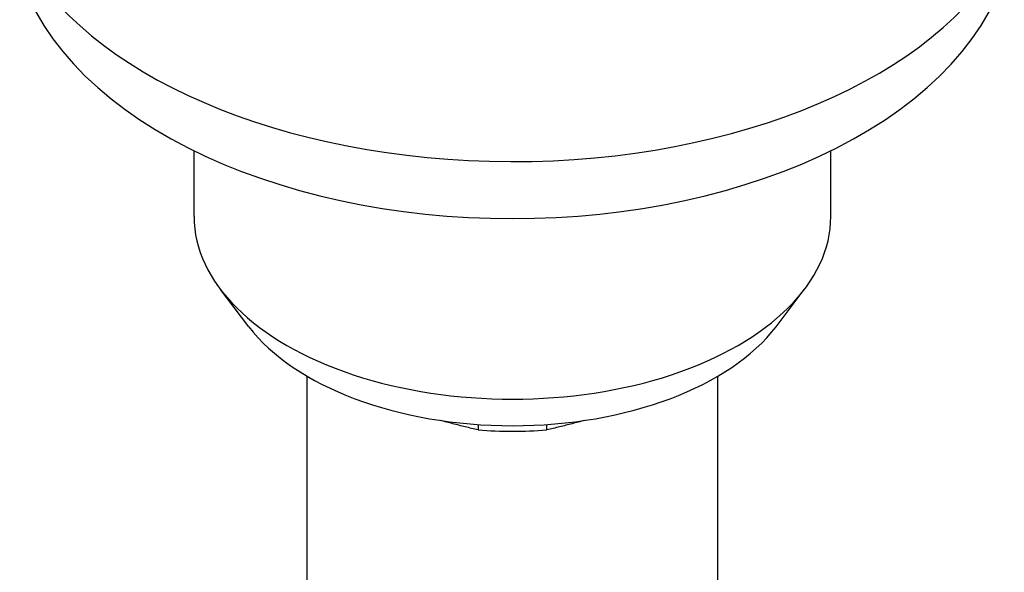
# Model space of a CAD drawing. Header units: millimetres. Extents: x 71 to 354, y -280 to 93.
# Tile 17 of 19: x 297 to 345, y -87 to -60. Entities that reach past the tile are written whole.
import ezdxf

# ---------------------------------------------------------------- set-up
doc = ezdxf.new("R2010")
doc.units = ezdxf.units.MM
doc.layers.add('Detail', color=2, linetype='Continuous')

msp = doc.modelspace()

# ---------------------------------------------------------------- linework, layer by layer
at = {"layer": 'Detail'}
for p, q in [((305.104, -69.787), (305.104, -66.584)), ((336.106, -69.787), (336.106, -66.584)), ((307.771, -75.149), (306.396, -73.341)), ((333.439, -75.149), (334.814, -73.341)), ((310.605, -98.703), (310.605, -77.56)), ((330.605, -98.703), (330.605, -77.56)), ((318.935, -79.913), (318.935, -80.177)), ((322.275, -80.177), (322.275, -79.913))]:
    msp.add_line(p, q, dxfattribs=at)
at = {"layer": 'Detail', "flags": 128}
for points in [[(297.394, -59.814), (297.787, -60.479), (298.227, -61.126), (298.712, -61.752), (299.239, -62.358), (299.808, -62.944), (300.416, -63.509), (301.063, -64.053), (301.746, -64.575), (302.463, -65.074), (303.214, -65.552), (303.997, -66.006), (304.81, -66.437), (305.652, -66.845), (306.522, -67.228), (307.417, -67.588), (308.336, -67.922), (309.277, -68.231), (310.24, -68.515), (311.221, -68.773), (312.22, -69.004), (313.234, -69.21), (314.262, -69.388), (315.301, -69.54), (316.35, -69.664), (317.407, -69.76), (318.469, -69.829), (319.536, -69.871), (320.605, -69.885), (321.673, -69.871), (322.74, -69.83), (323.803, -69.76), (324.86, -69.664), (325.909, -69.539), (326.948, -69.388), (327.975, -69.21), (328.99, -69.004), (329.988, -68.773), (330.97, -68.515), (331.932, -68.231), (332.874, -67.922), (333.793, -67.588), (334.688, -67.228), (335.557, -66.845), (336.399, -66.437), (337.213, -66.006), (337.996, -65.552), (338.746, -65.074), (339.464, -64.575), (340.147, -64.053), (340.793, -63.509), (341.402, -62.944), (341.97, -62.359), (342.498, -61.752), (342.983, -61.125), (343.423, -60.479), (343.816, -59.813)], [(318.935, -80.177), (318.855, -80.158), (318.776, -80.14), (318.697, -80.121), (318.619, -80.102), (318.541, -80.083), (318.463, -80.064), (318.385, -80.045), (318.308, -80.026), (318.231, -80.007), (318.154, -79.988), (318.077, -79.969), (318.001, -79.95), (317.925, -79.931), (317.849, -79.911), (317.774, -79.892), (317.698, -79.873), (317.623, -79.853), (317.548, -79.834), (317.474, -79.814), (317.399, -79.794), (317.325, -79.774), (317.251, -79.755), (317.177, -79.735), (317.103, -79.715)], [(324.106, -79.715), (324.033, -79.735), (323.959, -79.755), (323.885, -79.774), (323.81, -79.794), (323.736, -79.814), (323.661, -79.834), (323.586, -79.853), (323.511, -79.873), (323.436, -79.892), (323.36, -79.911), (323.285, -79.931), (323.208, -79.95), (323.132, -79.969), (323.056, -79.988), (322.979, -80.007), (322.902, -80.026), (322.824, -80.045), (322.747, -80.064), (322.669, -80.083), (322.591, -80.102), (322.512, -80.121), (322.433, -80.14), (322.354, -80.158), (322.275, -80.177)]]:
    msp.add_lwpolyline(points, dxfattribs=at)
at = {"layer": 'Detail'}
for centre, major_axis, start_param, end_param in [((320.605, -52.772), (-25, 0), 0.285126, 2.850291), ((320.605, -69.787), (-15.501, 0), 0, 3.141593), ((320.605, -71.939), (14.001, 0), 3.552778, 5.872), ((320.605, -72.782), (13, 0), 4.583581, 4.841197)]:
    msp.add_ellipse(centre, major_axis=major_axis, ratio=0.573576, start_param=start_param, end_param=end_param, dxfattribs=at)

doc.saveas('drawing.dxf')
